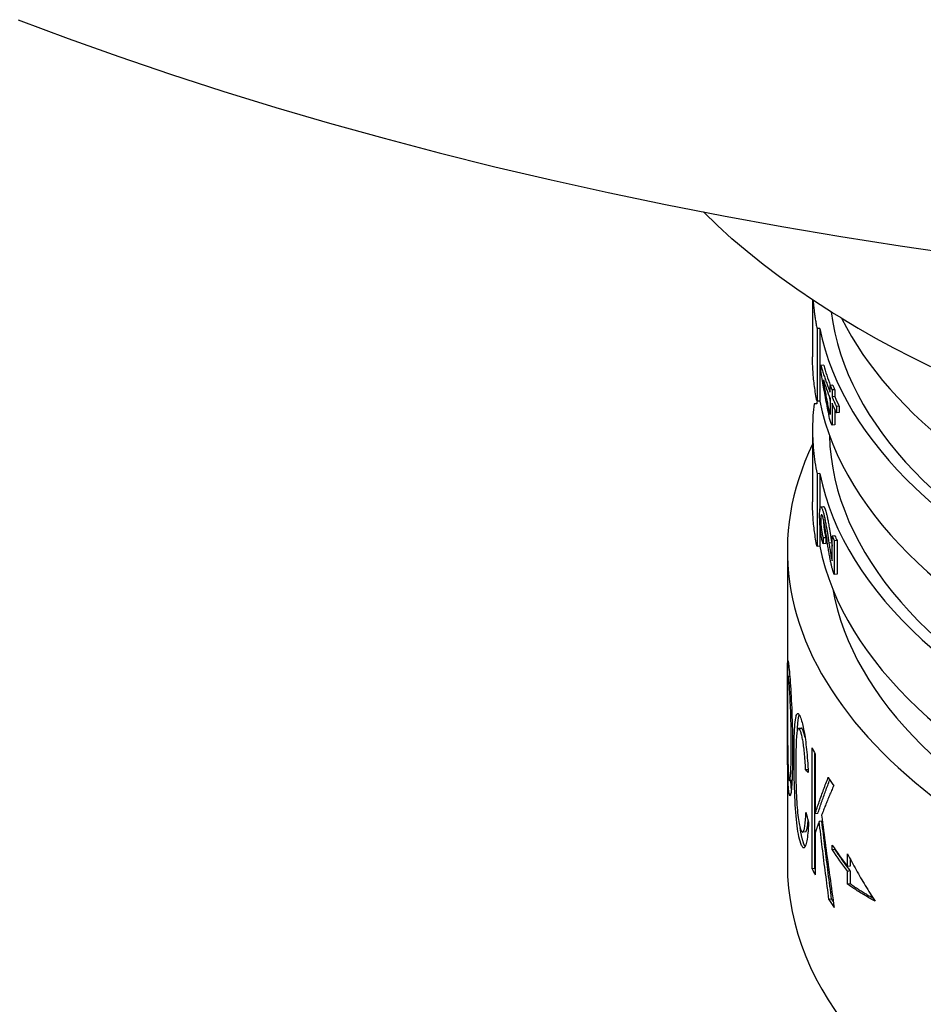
# Model space of a CAD drawing. Header units: millimetres. Extents: x 1102 to 3603, y 544 to 1472.
# Tile 11 of 17: x 1577 to 1609, y 987 to 1022. Entities that reach past the tile are written whole.
import ezdxf

# ---------------------------------------------------------------- set-up
doc = ezdxf.new("R2010")
doc.units = ezdxf.units.MM
doc.layers.add('DETAIL', color=2, linetype='Continuous')

msp = doc.modelspace()

# ---------------------------------------------------------------- linework, layer by layer
at = {"layer": 'DETAIL'}
for p, q in [((1605.438, 1011.93), (1605.438, 1009.893)), ((1606.459, 1011.281), (1606.158, 1011.468)), ((1605.698, 1010.905), (1605.598, 1010.9)), ((1605.598, 1010.9), (1605.598, 1008.302)), ((1605.698, 1010.905), (1605.698, 1008.307)), ((1605.838, 1009.592), (1605.739, 1009.585)), ((1605.739, 1009.403), (1605.739, 1009.585)), ((1606.165, 1008.88), (1606.067, 1008.87)), ((1606.067, 1008.625), (1606.067, 1008.87)), ((1606.234, 1008.714), (1606.136, 1008.704)), ((1606.136, 1008.704), (1606.136, 1008.458)), ((1606.234, 1008.714), (1606.234, 1008.469)), ((1605.591, 1008.206), (1605.491, 1008.209)), ((1605.698, 1008.307), (1605.598, 1008.302)), ((1606.067, 1008.401), (1606.067, 1007.83)), ((1606.234, 1008.469), (1606.136, 1008.458)), ((1606.136, 1008.235), (1606.136, 1007.444)), ((1606.234, 1008.014), (1606.234, 1007.455)), ((1606.392, 1008.119), (1606.295, 1008.107)), ((1606.295, 1008.107), (1606.295, 1007.883)), ((1606.392, 1007.895), (1606.295, 1007.883)), ((1606.392, 1008.119), (1606.392, 1007.895)), ((1605.438, 1007.295), (1605.438, 1004.697)), ((1606.234, 1007.455), (1606.136, 1007.444)), ((1605.698, 1005.709), (1605.598, 1005.704)), ((1605.598, 1005.704), (1605.598, 1003.106)), ((1605.698, 1005.709), (1605.698, 1004.402)), ((1605.734, 1004.522), (1605.833, 1004.529)), ((1605.698, 1003.99), (1605.698, 1003.111)), ((1605.82, 1003.41), (1605.814, 1003.199)), ((1605.919, 1003.417), (1605.82, 1003.41)), ((1605.919, 1003.417), (1605.913, 1003.207)), ((1606.239, 1003.487), (1606.141, 1003.477)), ((1606.141, 1002.586), (1606.141, 1003.477)), ((1606.315, 1003.314), (1606.218, 1003.303)), ((1606.218, 1003.303), (1606.218, 1002.101)), ((1606.315, 1003.314), (1606.315, 1002.112)), ((1604.538, 1002.965), (1604.538, 991.706)), ((1605.698, 1003.111), (1605.598, 1003.106)), ((1605.913, 1003.207), (1605.814, 1003.199)), ((1606.123, 1003.231), (1606.025, 1003.221)), ((1606.315, 1002.112), (1606.218, 1002.101)), ((1604.566, 998.462), (1604.623, 998.463)), ((1604.939, 996.597), (1605.038, 996.605)), ((1605.421, 991.571), (1605.421, 995.901)), ((1605.518, 991.583), (1605.518, 995.702)), ((1605.53, 995.677), (1605.53, 993.532)), ((1605.279, 995.113), (1605.19, 995.104)), ((1604.704, 994.726), (1604.617, 994.723)), ((1605.627, 993.544), (1605.53, 993.532)), ((1605.773, 993.27), (1605.677, 993.257)), ((1605.182, 992.889), (1605.084, 992.88)), ((1605.53, 992.849), (1605.53, 991.347)), ((1606.144, 992.241), (1606.144, 992.414)), ((1606.239, 992.256), (1606.144, 992.241)), ((1606.239, 992.271), (1606.239, 992.256)), ((1606.69, 991.644), (1606.69, 992.099)), ((1606.784, 991.662), (1606.69, 991.644)), ((1606.784, 991.922), (1606.784, 991.662)), ((1605.518, 991.583), (1605.421, 991.571)), ((1606.784, 991.489), (1606.69, 991.471)), ((1606.69, 991.016), (1606.69, 991.471)), ((1606.784, 991.489), (1606.784, 991.034)), ((1606.784, 991.034), (1606.69, 991.016)), ((1606.122, 990.486), (1606.027, 990.471))]:
    msp.add_line(p, q, dxfattribs=at)
at = {"layer": 'DETAIL', "flags": 128}
for points in [[(1577.019, 1021.957), (1578.807, 1021.287), (1580.624, 1020.638), (1582.469, 1020.009), (1584.341, 1019.402), (1586.239, 1018.816), (1588.162, 1018.253), (1590.11, 1017.711), (1592.081, 1017.192), (1594.074, 1016.695), (1596.089, 1016.221), (1598.124, 1015.77), (1600.178, 1015.342), (1602.251, 1014.938), (1604.34, 1014.557), (1606.446, 1014.2), (1608.568, 1013.866), (1610.703, 1013.557)], [(1606.158, 1011.468), (1605.504, 1011.887), (1604.871, 1012.315), (1604.259, 1012.753), (1603.669, 1013.199), (1603.101, 1013.655), (1602.555, 1014.119), (1602.033, 1014.592), (1601.534, 1015.074)], [(1605.459, 1011.917), (1605.462, 1011.874), (1605.465, 1011.832), (1605.469, 1011.789), (1605.473, 1011.747), (1605.477, 1011.705), (1605.481, 1011.662), (1605.486, 1011.62), (1605.491, 1011.577), (1605.496, 1011.535), (1605.501, 1011.493), (1605.506, 1011.45), (1605.512, 1011.408), (1605.518, 1011.365), (1605.524, 1011.323), (1605.531, 1011.281), (1605.537, 1011.238), (1605.544, 1011.196), (1605.551, 1011.154), (1605.558, 1011.112), (1605.566, 1011.069), (1605.574, 1011.027), (1605.582, 1010.985), (1605.59, 1010.942), (1605.598, 1010.9)], [(1606.459, 1011.281), (1607.069, 1010.918), (1607.695, 1010.564), (1608.336, 1010.218), (1608.993, 1009.88), (1609.663, 1009.55)], [(1605.598, 1008.302), (1605.585, 1008.368), (1605.573, 1008.434), (1605.561, 1008.5), (1605.549, 1008.567), (1605.538, 1008.633), (1605.528, 1008.699), (1605.518, 1008.765), (1605.509, 1008.831), (1605.501, 1008.898), (1605.492, 1008.964), (1605.485, 1009.03), (1605.478, 1009.096), (1605.472, 1009.163), (1605.466, 1009.229), (1605.46, 1009.295), (1605.456, 1009.362), (1605.451, 1009.428), (1605.448, 1009.495), (1605.445, 1009.561), (1605.442, 1009.627), (1605.44, 1009.694), (1605.439, 1009.76), (1605.438, 1009.826), (1605.438, 1009.893)], [(1605.739, 1009.585), (1605.75, 1009.545), (1605.762, 1009.505), (1605.773, 1009.465), (1605.785, 1009.425), (1605.797, 1009.384), (1605.81, 1009.344), (1605.822, 1009.304), (1605.835, 1009.264), (1605.848, 1009.224), (1605.861, 1009.184), (1605.874, 1009.144), (1605.888, 1009.104), (1605.902, 1009.064), (1605.916, 1009.024), (1605.93, 1008.984), (1605.944, 1008.944), (1605.959, 1008.904), (1605.974, 1008.864), (1605.989, 1008.824), (1606.004, 1008.784), (1606.019, 1008.744), (1606.035, 1008.704), (1606.051, 1008.664), (1606.067, 1008.625)], [(1606.067, 1007.611), (1606.051, 1007.685), (1606.035, 1007.76), (1606.019, 1007.834), (1606.004, 1007.909), (1605.989, 1007.983), (1605.974, 1008.058), (1605.959, 1008.132), (1605.944, 1008.207), (1605.93, 1008.282), (1605.916, 1008.356), (1605.902, 1008.431), (1605.888, 1008.506), (1605.874, 1008.58), (1605.861, 1008.655), (1605.848, 1008.73), (1605.835, 1008.805), (1605.822, 1008.879), (1605.81, 1008.954), (1605.797, 1009.029), (1605.785, 1009.104), (1605.773, 1009.179), (1605.762, 1009.253), (1605.75, 1009.328), (1605.739, 1009.403)], [(1606.067, 1007.83), (1606.056, 1007.882), (1606.045, 1007.933), (1606.034, 1007.985), (1606.023, 1008.036), (1606.012, 1008.088), (1606.001, 1008.139), (1605.991, 1008.19), (1605.98, 1008.242), (1605.97, 1008.293), (1605.96, 1008.345), (1605.95, 1008.396), (1605.94, 1008.448), (1605.93, 1008.499), (1605.92, 1008.551), (1605.91, 1008.602), (1605.9, 1008.654), (1605.891, 1008.706), (1605.881, 1008.757), (1605.872, 1008.809), (1605.863, 1008.86), (1605.854, 1008.912), (1605.844, 1008.963), (1605.835, 1009.015), (1605.827, 1009.067)], [(1606.067, 1008.87), (1606.07, 1008.863), (1606.072, 1008.856), (1606.075, 1008.849), (1606.078, 1008.842), (1606.081, 1008.835), (1606.084, 1008.829), (1606.087, 1008.822), (1606.089, 1008.815), (1606.092, 1008.808), (1606.095, 1008.801), (1606.098, 1008.794), (1606.101, 1008.787), (1606.104, 1008.78), (1606.107, 1008.773), (1606.11, 1008.766), (1606.113, 1008.759), (1606.115, 1008.752), (1606.118, 1008.745), (1606.121, 1008.739), (1606.124, 1008.732), (1606.127, 1008.725), (1606.13, 1008.718), (1606.133, 1008.711), (1606.136, 1008.704)], [(1605.491, 1008.209), (1605.479, 1008.104), (1605.469, 1008), (1605.461, 1007.896), (1605.453, 1007.791), (1605.448, 1007.687), (1605.443, 1007.582), (1605.44, 1007.478), (1605.438, 1007.373), (1605.438, 1007.269), (1605.439, 1007.164), (1605.441, 1007.06), (1605.445, 1006.955), (1605.45, 1006.851), (1605.457, 1006.746), (1605.465, 1006.642), (1605.474, 1006.538), (1605.485, 1006.433), (1605.497, 1006.329), (1605.51, 1006.225), (1605.525, 1006.12), (1605.541, 1006.016), (1605.559, 1005.912), (1605.578, 1005.808), (1605.598, 1005.704)], [(1606.032, 1008.488), (1606.033, 1008.481), (1606.035, 1008.473), (1606.036, 1008.466), (1606.038, 1008.459), (1606.039, 1008.451), (1606.041, 1008.444), (1606.042, 1008.436), (1606.043, 1008.429), (1606.045, 1008.421), (1606.046, 1008.414), (1606.048, 1008.407), (1606.049, 1008.399), (1606.051, 1008.392), (1606.052, 1008.384), (1606.054, 1008.377), (1606.055, 1008.37), (1606.057, 1008.362), (1606.058, 1008.355), (1606.059, 1008.347), (1606.061, 1008.34), (1606.062, 1008.333), (1606.064, 1008.325), (1606.065, 1008.318), (1606.067, 1008.31)], [(1606.136, 1008.458), (1606.142, 1008.444), (1606.149, 1008.429), (1606.155, 1008.414), (1606.161, 1008.4), (1606.168, 1008.385), (1606.174, 1008.37), (1606.181, 1008.356), (1606.187, 1008.341), (1606.194, 1008.326), (1606.2, 1008.312), (1606.207, 1008.297), (1606.213, 1008.282), (1606.22, 1008.268), (1606.227, 1008.253), (1606.233, 1008.239), (1606.24, 1008.224), (1606.247, 1008.209), (1606.253, 1008.195), (1606.26, 1008.18), (1606.267, 1008.165), (1606.274, 1008.151), (1606.281, 1008.136), (1606.288, 1008.122), (1606.295, 1008.107)], [(1606.295, 1007.883), (1606.288, 1007.898), (1606.281, 1007.913), (1606.274, 1007.927), (1606.267, 1007.942), (1606.26, 1007.956), (1606.253, 1007.971), (1606.247, 1007.986), (1606.24, 1008), (1606.233, 1008.015), (1606.227, 1008.029), (1606.22, 1008.044), (1606.213, 1008.059), (1606.207, 1008.073), (1606.2, 1008.088), (1606.194, 1008.103), (1606.187, 1008.117), (1606.181, 1008.132), (1606.174, 1008.147), (1606.168, 1008.161), (1606.161, 1008.176), (1606.155, 1008.191), (1606.149, 1008.205), (1606.142, 1008.22), (1606.136, 1008.235)], [(1606.136, 1007.444), (1606.133, 1007.451), (1606.13, 1007.458), (1606.127, 1007.465), (1606.124, 1007.472), (1606.121, 1007.479), (1606.118, 1007.486), (1606.115, 1007.493), (1606.113, 1007.5), (1606.11, 1007.507), (1606.107, 1007.514), (1606.104, 1007.521), (1606.101, 1007.528), (1606.098, 1007.534), (1606.095, 1007.541), (1606.092, 1007.548), (1606.089, 1007.555), (1606.087, 1007.562), (1606.084, 1007.569), (1606.081, 1007.576), (1606.078, 1007.583), (1606.075, 1007.59), (1606.072, 1007.597), (1606.07, 1007.604), (1606.067, 1007.611)], [(1605.598, 1003.106), (1605.585, 1003.172), (1605.573, 1003.238), (1605.561, 1003.304), (1605.549, 1003.37), (1605.538, 1003.437), (1605.528, 1003.503), (1605.518, 1003.569), (1605.509, 1003.635), (1605.501, 1003.701), (1605.492, 1003.768), (1605.485, 1003.834), (1605.478, 1003.9), (1605.472, 1003.967), (1605.466, 1004.033), (1605.46, 1004.099), (1605.456, 1004.166), (1605.451, 1004.232), (1605.448, 1004.298), (1605.445, 1004.365), (1605.442, 1004.431), (1605.44, 1004.498), (1605.439, 1004.564), (1605.438, 1004.63), (1605.438, 1004.697)], [(1605.692, 1004.22), (1605.693, 1004.262), (1605.693, 1004.301), (1605.694, 1004.337), (1605.696, 1004.37), (1605.698, 1004.399), (1605.7, 1004.426), (1605.703, 1004.449), (1605.706, 1004.469), (1605.71, 1004.485), (1605.714, 1004.499), (1605.718, 1004.509), (1605.724, 1004.517), (1605.729, 1004.521), (1605.735, 1004.522), (1605.741, 1004.52), (1605.747, 1004.516), (1605.754, 1004.508), (1605.761, 1004.498), (1605.768, 1004.485), (1605.776, 1004.468), (1605.783, 1004.449), (1605.792, 1004.427), (1605.8, 1004.402), (1605.809, 1004.375)], [(1605.809, 1004.375), (1605.816, 1004.352), (1605.823, 1004.327), (1605.83, 1004.302), (1605.837, 1004.275), (1605.844, 1004.247), (1605.851, 1004.217), (1605.858, 1004.186), (1605.865, 1004.154), (1605.873, 1004.121), (1605.88, 1004.085), (1605.887, 1004.047), (1605.895, 1004.007), (1605.903, 1003.965), (1605.911, 1003.92), (1605.919, 1003.874), (1605.928, 1003.825), (1605.936, 1003.772), (1605.946, 1003.713), (1605.957, 1003.647), (1605.969, 1003.575), (1605.981, 1003.496), (1605.995, 1003.411), (1606.009, 1003.319), (1606.025, 1003.221)], [(1605.833, 1004.529), (1605.835, 1004.529), (1605.838, 1004.528), (1605.84, 1004.527), (1605.843, 1004.525), (1605.846, 1004.523), (1605.849, 1004.52), (1605.851, 1004.517), (1605.854, 1004.513), (1605.857, 1004.509), (1605.86, 1004.504), (1605.863, 1004.499), (1605.866, 1004.493), (1605.869, 1004.487), (1605.873, 1004.48), (1605.876, 1004.473), (1605.879, 1004.465), (1605.883, 1004.456), (1605.886, 1004.447), (1605.889, 1004.438), (1605.893, 1004.428), (1605.897, 1004.417), (1605.9, 1004.406), (1605.904, 1004.394), (1605.908, 1004.382)], [(1605.908, 1004.382), (1605.915, 1004.359), (1605.922, 1004.335), (1605.929, 1004.31), (1605.936, 1004.283), (1605.943, 1004.255), (1605.95, 1004.225), (1605.957, 1004.195), (1605.964, 1004.163), (1605.971, 1004.129), (1605.979, 1004.093), (1605.986, 1004.055), (1605.994, 1004.015), (1606.002, 1003.973), (1606.01, 1003.929), (1606.018, 1003.882), (1606.026, 1003.834), (1606.035, 1003.781), (1606.045, 1003.722), (1606.055, 1003.656), (1606.067, 1003.584), (1606.079, 1003.505), (1606.093, 1003.42), (1606.107, 1003.329), (1606.123, 1003.231)], [(1605.814, 1003.199), (1605.804, 1003.238), (1605.794, 1003.278), (1605.784, 1003.318), (1605.775, 1003.358), (1605.767, 1003.399), (1605.759, 1003.44), (1605.752, 1003.482), (1605.745, 1003.524), (1605.738, 1003.566), (1605.732, 1003.609), (1605.726, 1003.653), (1605.721, 1003.696), (1605.717, 1003.74), (1605.712, 1003.784), (1605.708, 1003.828), (1605.705, 1003.872), (1605.702, 1003.915), (1605.699, 1003.959), (1605.697, 1004.003), (1605.695, 1004.046), (1605.694, 1004.09), (1605.693, 1004.133), (1605.693, 1004.176), (1605.692, 1004.22)], [(1605.808, 1004.149), (1605.802, 1004.167), (1605.797, 1004.182), (1605.792, 1004.196), (1605.787, 1004.208), (1605.782, 1004.218), (1605.777, 1004.226), (1605.773, 1004.232), (1605.769, 1004.237), (1605.765, 1004.24), (1605.761, 1004.241), (1605.757, 1004.24), (1605.753, 1004.238), (1605.75, 1004.233), (1605.747, 1004.227), (1605.744, 1004.219), (1605.742, 1004.209), (1605.739, 1004.197), (1605.738, 1004.184), (1605.736, 1004.169), (1605.735, 1004.151), (1605.734, 1004.132), (1605.733, 1004.112), (1605.733, 1004.089), (1605.732, 1004.064)], [(1605.732, 1004.064), (1605.733, 1004.037), (1605.733, 1004.01), (1605.734, 1003.982), (1605.735, 1003.955), (1605.736, 1003.927), (1605.738, 1003.899), (1605.74, 1003.871), (1605.742, 1003.842), (1605.745, 1003.813), (1605.748, 1003.785), (1605.751, 1003.756), (1605.755, 1003.727), (1605.759, 1003.697), (1605.763, 1003.669), (1605.767, 1003.641), (1605.772, 1003.613), (1605.777, 1003.586), (1605.782, 1003.56), (1605.788, 1003.533), (1605.794, 1003.508), (1605.8, 1003.482), (1605.806, 1003.458), (1605.813, 1003.433), (1605.82, 1003.41)], [(1605.991, 1003.111), (1605.979, 1003.191), (1605.967, 1003.268), (1605.956, 1003.34), (1605.946, 1003.409), (1605.936, 1003.474), (1605.926, 1003.535), (1605.917, 1003.593), (1605.908, 1003.647), (1605.9, 1003.697), (1605.893, 1003.743), (1605.886, 1003.786), (1605.879, 1003.824), (1605.872, 1003.86), (1605.866, 1003.895), (1605.86, 1003.927), (1605.854, 1003.959), (1605.847, 1003.988), (1605.841, 1004.016), (1605.836, 1004.042), (1605.83, 1004.067), (1605.824, 1004.09), (1605.819, 1004.111), (1605.813, 1004.131), (1605.808, 1004.149)], [(1605.832, 1004.06), (1605.832, 1004.033), (1605.832, 1004.006), (1605.833, 1003.979), (1605.834, 1003.952), (1605.836, 1003.924), (1605.838, 1003.897), (1605.84, 1003.869), (1605.842, 1003.841), (1605.845, 1003.813), (1605.848, 1003.784), (1605.851, 1003.756), (1605.855, 1003.727), (1605.858, 1003.699), (1605.863, 1003.671), (1605.867, 1003.644), (1605.872, 1003.617), (1605.877, 1003.59), (1605.882, 1003.564), (1605.887, 1003.538), (1605.893, 1003.513), (1605.899, 1003.489), (1605.905, 1003.464), (1605.912, 1003.441), (1605.919, 1003.417)], [(1606.141, 1003.477), (1606.144, 1003.469), (1606.147, 1003.462), (1606.15, 1003.455), (1606.154, 1003.448), (1606.157, 1003.44), (1606.16, 1003.433), (1606.163, 1003.426), (1606.166, 1003.419), (1606.169, 1003.411), (1606.172, 1003.404), (1606.176, 1003.397), (1606.179, 1003.39), (1606.182, 1003.383), (1606.185, 1003.375), (1606.188, 1003.368), (1606.192, 1003.361), (1606.195, 1003.354), (1606.198, 1003.346), (1606.201, 1003.339), (1606.205, 1003.332), (1606.208, 1003.325), (1606.211, 1003.317), (1606.214, 1003.31), (1606.218, 1003.303)], [(1606.162, 1002.252), (1606.155, 1002.277), (1606.147, 1002.302), (1606.14, 1002.328), (1606.133, 1002.355), (1606.126, 1002.382), (1606.119, 1002.411), (1606.113, 1002.44), (1606.106, 1002.469), (1606.099, 1002.5), (1606.092, 1002.531), (1606.086, 1002.563), (1606.079, 1002.596), (1606.073, 1002.629), (1606.066, 1002.665), (1606.059, 1002.702), (1606.052, 1002.741), (1606.045, 1002.781), (1606.037, 1002.823), (1606.03, 1002.867), (1606.022, 1002.913), (1606.015, 1002.96), (1606.007, 1003.008), (1605.999, 1003.059), (1605.991, 1003.111)], [(1606.025, 1003.221), (1606.034, 1003.166), (1606.042, 1003.115), (1606.05, 1003.067), (1606.057, 1003.022), (1606.064, 1002.98), (1606.07, 1002.941), (1606.077, 1002.906), (1606.082, 1002.874), (1606.087, 1002.845), (1606.092, 1002.819), (1606.096, 1002.797), (1606.1, 1002.778), (1606.103, 1002.76), (1606.106, 1002.743), (1606.11, 1002.726), (1606.113, 1002.71), (1606.117, 1002.693), (1606.12, 1002.677), (1606.124, 1002.661), (1606.127, 1002.646), (1606.13, 1002.63), (1606.134, 1002.615), (1606.137, 1002.6), (1606.141, 1002.586)], [(1606.123, 1003.231), (1606.124, 1003.226), (1606.125, 1003.221), (1606.125, 1003.216), (1606.126, 1003.211), (1606.127, 1003.206), (1606.128, 1003.201), (1606.128, 1003.196), (1606.129, 1003.191), (1606.13, 1003.187), (1606.131, 1003.182), (1606.132, 1003.177), (1606.132, 1003.172), (1606.133, 1003.168), (1606.134, 1003.163), (1606.135, 1003.158), (1606.135, 1003.154), (1606.136, 1003.149), (1606.137, 1003.145), (1606.137, 1003.14), (1606.138, 1003.136), (1606.139, 1003.131), (1606.14, 1003.127), (1606.14, 1003.122), (1606.141, 1003.118)], [(1606.218, 1002.101), (1606.215, 1002.106), (1606.213, 1002.112), (1606.21, 1002.117), (1606.208, 1002.123), (1606.205, 1002.128), (1606.203, 1002.134), (1606.201, 1002.14), (1606.198, 1002.146), (1606.196, 1002.152), (1606.194, 1002.158), (1606.191, 1002.164), (1606.189, 1002.17), (1606.187, 1002.177), (1606.184, 1002.183), (1606.182, 1002.19), (1606.18, 1002.196), (1606.177, 1002.203), (1606.175, 1002.21), (1606.173, 1002.216), (1606.171, 1002.223), (1606.168, 1002.23), (1606.166, 1002.238), (1606.164, 1002.245), (1606.162, 1002.252)], [(1604.538, 997.371), (1604.538, 997.546), (1604.538, 997.711), (1604.538, 997.867), (1604.538, 998.012), (1604.539, 998.148), (1604.539, 998.274), (1604.539, 998.391), (1604.54, 998.497), (1604.54, 998.594), (1604.541, 998.681), (1604.542, 998.758), (1604.543, 998.826), (1604.545, 998.883), (1604.547, 998.93), (1604.549, 998.967), (1604.552, 998.993), (1604.555, 999.009), (1604.558, 999.015), (1604.562, 999.01), (1604.566, 998.995), (1604.571, 998.97), (1604.576, 998.934), (1604.582, 998.888), (1604.588, 998.832)], [(1604.588, 998.832), (1604.595, 998.768), (1604.602, 998.696), (1604.61, 998.617), (1604.617, 998.531), (1604.625, 998.436), (1604.633, 998.335), (1604.641, 998.226), (1604.649, 998.11), (1604.657, 997.987), (1604.664, 997.861), (1604.672, 997.73), (1604.679, 997.596), (1604.686, 997.457), (1604.692, 997.314), (1604.698, 997.167), (1604.703, 997.016), (1604.708, 996.862), (1604.712, 996.707), (1604.716, 996.551), (1604.719, 996.394), (1604.721, 996.235), (1604.723, 996.075), (1604.724, 995.915), (1604.724, 995.753)], [(1604.589, 998.338), (1604.584, 998.376), (1604.58, 998.407), (1604.576, 998.431), (1604.573, 998.448), (1604.569, 998.458), (1604.566, 998.462), (1604.563, 998.459), (1604.561, 998.45), (1604.558, 998.433), (1604.556, 998.41), (1604.554, 998.38), (1604.552, 998.343), (1604.551, 998.298), (1604.549, 998.243), (1604.548, 998.177), (1604.547, 998.101), (1604.546, 998.015), (1604.545, 997.919), (1604.545, 997.812), (1604.544, 997.696), (1604.544, 997.569), (1604.544, 997.431), (1604.544, 997.284), (1604.544, 997.126)], [(1604.677, 995.996), (1604.677, 996.127), (1604.676, 996.256), (1604.675, 996.384), (1604.674, 996.509), (1604.672, 996.632), (1604.669, 996.754), (1604.667, 996.873), (1604.664, 996.991), (1604.66, 997.106), (1604.657, 997.217), (1604.653, 997.325), (1604.649, 997.429), (1604.644, 997.53), (1604.639, 997.628), (1604.634, 997.722), (1604.629, 997.812), (1604.624, 997.898), (1604.619, 997.978), (1604.614, 998.053), (1604.609, 998.121), (1604.603, 998.184), (1604.598, 998.241), (1604.593, 998.293), (1604.589, 998.338)], [(1604.588, 994.353), (1604.582, 994.419), (1604.576, 994.492), (1604.57, 994.573), (1604.566, 994.661), (1604.561, 994.757), (1604.557, 994.861), (1604.554, 994.972), (1604.551, 995.09), (1604.549, 995.215), (1604.546, 995.343), (1604.545, 995.475), (1604.543, 995.61), (1604.542, 995.749), (1604.541, 995.893), (1604.54, 996.039), (1604.54, 996.19), (1604.539, 996.342), (1604.539, 996.493), (1604.539, 996.642), (1604.538, 996.79), (1604.538, 996.937), (1604.538, 997.083), (1604.538, 997.228), (1604.538, 997.371)], [(1604.544, 997.126), (1604.544, 996.997), (1604.544, 996.87), (1604.544, 996.745), (1604.544, 996.623), (1604.545, 996.502), (1604.545, 996.384), (1604.546, 996.269), (1604.547, 996.155), (1604.548, 996.044), (1604.549, 995.935), (1604.55, 995.828), (1604.552, 995.724), (1604.554, 995.623), (1604.556, 995.527), (1604.558, 995.437), (1604.56, 995.351), (1604.563, 995.27), (1604.565, 995.195), (1604.568, 995.124), (1604.572, 995.059), (1604.575, 994.998), (1604.579, 994.943), (1604.584, 994.892), (1604.588, 994.847)], [(1604.777, 995.561), (1604.778, 995.726), (1604.779, 995.882), (1604.781, 996.03), (1604.784, 996.169), (1604.787, 996.3), (1604.792, 996.422), (1604.797, 996.535), (1604.803, 996.64), (1604.81, 996.735), (1604.818, 996.82), (1604.827, 996.894), (1604.836, 996.959), (1604.847, 997.012), (1604.858, 997.056), (1604.871, 997.088), (1604.884, 997.111), (1604.899, 997.124), (1604.914, 997.127), (1604.93, 997.121), (1604.946, 997.106), (1604.963, 997.082), (1604.981, 997.048), (1605, 997.005), (1605.019, 996.953)], [(1604.895, 996.512), (1604.897, 996.548), (1604.899, 996.583), (1604.901, 996.617), (1604.903, 996.65), (1604.905, 996.682), (1604.907, 996.712), (1604.909, 996.742), (1604.912, 996.771), (1604.914, 996.798), (1604.917, 996.825), (1604.92, 996.85), (1604.923, 996.874), (1604.925, 996.898), (1604.928, 996.92), (1604.932, 996.941), (1604.935, 996.961), (1604.938, 996.98), (1604.941, 996.997), (1604.945, 997.014), (1604.948, 997.029), (1604.952, 997.044), (1604.956, 997.057), (1604.96, 997.07), (1604.964, 997.081)], [(1605.019, 996.953), (1605.034, 996.909), (1605.048, 996.86), (1605.063, 996.809), (1605.077, 996.754), (1605.091, 996.695), (1605.105, 996.634), (1605.118, 996.568), (1605.132, 996.499), (1605.145, 996.427), (1605.157, 996.351), (1605.17, 996.272), (1605.182, 996.189), (1605.193, 996.103), (1605.204, 996.015), (1605.215, 995.925), (1605.225, 995.833), (1605.234, 995.739), (1605.243, 995.642), (1605.251, 995.543), (1605.259, 995.442), (1605.266, 995.339), (1605.273, 995.233), (1605.279, 995.125), (1605.284, 995.016)], [(1605.017, 996.467), (1605, 996.512), (1604.984, 996.547), (1604.97, 996.573), (1604.956, 996.59), (1604.943, 996.597), (1604.931, 996.594), (1604.919, 996.582), (1604.909, 996.56), (1604.899, 996.529), (1604.89, 996.491), (1604.882, 996.446), (1604.875, 996.393), (1604.869, 996.332), (1604.863, 996.264), (1604.858, 996.189), (1604.854, 996.105), (1604.85, 996.017), (1604.847, 995.926), (1604.844, 995.833), (1604.842, 995.737), (1604.841, 995.639), (1604.84, 995.538), (1604.839, 995.434), (1604.839, 995.328)], [(1605.115, 996.476), (1605.112, 996.486), (1605.108, 996.497), (1605.104, 996.506), (1605.101, 996.516), (1605.097, 996.525), (1605.094, 996.533), (1605.09, 996.541), (1605.087, 996.548), (1605.083, 996.555), (1605.08, 996.562), (1605.077, 996.568), (1605.073, 996.574), (1605.07, 996.579), (1605.067, 996.583), (1605.064, 996.588), (1605.061, 996.591), (1605.058, 996.595), (1605.055, 996.597), (1605.052, 996.6), (1605.049, 996.602), (1605.046, 996.603), (1605.043, 996.604), (1605.04, 996.605), (1605.038, 996.605)], [(1605.19, 995.104), (1605.186, 995.191), (1605.181, 995.276), (1605.176, 995.357), (1605.171, 995.436), (1605.166, 995.512), (1605.16, 995.585), (1605.155, 995.655), (1605.149, 995.723), (1605.142, 995.788), (1605.136, 995.85), (1605.129, 995.909), (1605.121, 995.965), (1605.114, 996.019), (1605.106, 996.07), (1605.099, 996.12), (1605.09, 996.167), (1605.082, 996.212), (1605.073, 996.255), (1605.064, 996.296), (1605.055, 996.334), (1605.046, 996.371), (1605.037, 996.405), (1605.027, 996.437), (1605.017, 996.467)], [(1605.168, 996.281), (1605.166, 996.29), (1605.164, 996.3), (1605.162, 996.309), (1605.16, 996.318), (1605.158, 996.327), (1605.156, 996.336), (1605.153, 996.345), (1605.151, 996.353), (1605.149, 996.362), (1605.147, 996.37), (1605.145, 996.379), (1605.143, 996.387), (1605.14, 996.395), (1605.138, 996.403), (1605.136, 996.411), (1605.134, 996.418), (1605.131, 996.426), (1605.129, 996.433), (1605.127, 996.441), (1605.125, 996.448), (1605.122, 996.455), (1605.12, 996.462), (1605.118, 996.469), (1605.115, 996.476)], [(1604.588, 994.847), (1604.593, 994.807), (1604.598, 994.775), (1604.603, 994.751), (1604.608, 994.734), (1604.613, 994.725), (1604.618, 994.723), (1604.623, 994.729), (1604.628, 994.742), (1604.633, 994.763), (1604.638, 994.792), (1604.643, 994.828), (1604.647, 994.872), (1604.652, 994.924), (1604.656, 994.983), (1604.66, 995.05), (1604.663, 995.124), (1604.666, 995.206), (1604.669, 995.296), (1604.671, 995.394), (1604.673, 995.499), (1604.675, 995.612), (1604.676, 995.732), (1604.677, 995.86), (1604.677, 995.996)], [(1604.724, 995.753), (1604.724, 995.592), (1604.723, 995.439), (1604.721, 995.294), (1604.719, 995.157), (1604.715, 995.027), (1604.712, 994.905), (1604.707, 994.79), (1604.702, 994.683), (1604.696, 994.585), (1604.69, 994.498), (1604.684, 994.422), (1604.677, 994.356), (1604.67, 994.3), (1604.662, 994.256), (1604.655, 994.222), (1604.647, 994.199), (1604.639, 994.185), (1604.631, 994.181), (1604.623, 994.187), (1604.616, 994.201), (1604.609, 994.225), (1604.602, 994.259), (1604.595, 994.301), (1604.588, 994.353)], [(1605.018, 992.478), (1604.994, 992.551), (1604.973, 992.629), (1604.953, 992.712), (1604.934, 992.802), (1604.917, 992.897), (1604.901, 992.998), (1604.886, 993.105), (1604.873, 993.217), (1604.861, 993.335), (1604.85, 993.458), (1604.839, 993.587), (1604.83, 993.721), (1604.821, 993.86), (1604.814, 994.004), (1604.807, 994.154), (1604.8, 994.309), (1604.795, 994.467), (1604.79, 994.624), (1604.786, 994.781), (1604.783, 994.938), (1604.781, 995.094), (1604.779, 995.25), (1604.778, 995.406), (1604.777, 995.561)], [(1604.839, 995.328), (1604.839, 995.192), (1604.84, 995.057), (1604.841, 994.925), (1604.843, 994.796), (1604.846, 994.668), (1604.849, 994.543), (1604.852, 994.421), (1604.856, 994.3), (1604.861, 994.183), (1604.867, 994.071), (1604.873, 993.962), (1604.88, 993.858), (1604.888, 993.759), (1604.896, 993.663), (1604.905, 993.572), (1604.915, 993.485), (1604.926, 993.403), (1604.937, 993.327), (1604.948, 993.257), (1604.96, 993.192), (1604.972, 993.133), (1604.985, 993.079), (1604.998, 993.031), (1605.011, 992.989)], [(1605.284, 995.016), (1605.28, 995.019), (1605.276, 995.023), (1605.272, 995.027), (1605.268, 995.03), (1605.264, 995.034), (1605.26, 995.038), (1605.256, 995.041), (1605.252, 995.045), (1605.248, 995.049), (1605.244, 995.052), (1605.24, 995.056), (1605.236, 995.06), (1605.232, 995.063), (1605.228, 995.067), (1605.225, 995.071), (1605.221, 995.074), (1605.217, 995.078), (1605.213, 995.082), (1605.209, 995.085), (1605.205, 995.089), (1605.201, 995.093), (1605.197, 995.097), (1605.194, 995.1), (1605.19, 995.104)], [(1605.53, 993.532), (1605.548, 993.586), (1605.566, 993.641), (1605.584, 993.695), (1605.603, 993.749), (1605.621, 993.804), (1605.64, 993.858), (1605.659, 993.913), (1605.678, 993.967), (1605.697, 994.022), (1605.716, 994.076), (1605.735, 994.131), (1605.755, 994.185), (1605.775, 994.24), (1605.794, 994.294), (1605.814, 994.349), (1605.835, 994.403), (1605.855, 994.458), (1605.875, 994.513), (1605.896, 994.567), (1605.917, 994.622), (1605.938, 994.677), (1605.959, 994.732), (1605.98, 994.786), (1606.002, 994.841)], [(1604.683, 994.41), (1604.682, 994.421), (1604.681, 994.432), (1604.68, 994.443), (1604.679, 994.455), (1604.678, 994.467), (1604.677, 994.478), (1604.676, 994.49), (1604.675, 994.503), (1604.674, 994.515), (1604.673, 994.528), (1604.673, 994.54), (1604.672, 994.553), (1604.671, 994.567), (1604.67, 994.58), (1604.669, 994.594), (1604.669, 994.607), (1604.668, 994.621), (1604.667, 994.635), (1604.666, 994.65), (1604.666, 994.664), (1604.665, 994.679), (1604.664, 994.694), (1604.663, 994.709), (1604.663, 994.724)], [(1605.627, 993.544), (1605.644, 993.595), (1605.66, 993.645), (1605.677, 993.695), (1605.694, 993.745), (1605.711, 993.795), (1605.728, 993.845), (1605.745, 993.896), (1605.762, 993.946), (1605.78, 993.996), (1605.797, 994.047), (1605.815, 994.097), (1605.833, 994.147), (1605.851, 994.198), (1605.869, 994.248), (1605.887, 994.298), (1605.905, 994.349), (1605.924, 994.399), (1605.943, 994.45), (1605.961, 994.5), (1605.98, 994.551), (1605.999, 994.601), (1606.018, 994.652), (1606.038, 994.702), (1606.057, 994.753)], [(1606.194, 994.542), (1606.175, 994.498), (1606.156, 994.454), (1606.137, 994.409), (1606.118, 994.365), (1606.099, 994.321), (1606.08, 994.277), (1606.062, 994.233), (1606.043, 994.189), (1606.025, 994.145), (1606.007, 994.101), (1605.989, 994.057), (1605.971, 994.013), (1605.953, 993.969), (1605.935, 993.925), (1605.917, 993.882), (1605.9, 993.838), (1605.882, 993.794), (1605.865, 993.75), (1605.848, 993.706), (1605.831, 993.662), (1605.814, 993.618), (1605.797, 993.575), (1605.78, 993.531), (1605.763, 993.487)], [(1605.011, 992.989), (1605.022, 992.959), (1605.033, 992.934), (1605.043, 992.914), (1605.054, 992.898), (1605.064, 992.888), (1605.074, 992.881), (1605.084, 992.88), (1605.094, 992.883), (1605.103, 992.891), (1605.112, 992.903), (1605.121, 992.92), (1605.13, 992.942), (1605.138, 992.968), (1605.146, 993), (1605.154, 993.036), (1605.161, 993.078), (1605.167, 993.124), (1605.174, 993.175), (1605.179, 993.232), (1605.185, 993.293), (1605.19, 993.359), (1605.194, 993.43), (1605.198, 993.506), (1605.201, 993.587)], [(1605.201, 993.587), (1605.205, 993.572), (1605.209, 993.557), (1605.213, 993.541), (1605.217, 993.526), (1605.221, 993.51), (1605.225, 993.495), (1605.229, 993.479), (1605.233, 993.464), (1605.237, 993.448), (1605.241, 993.433), (1605.244, 993.417), (1605.248, 993.402), (1605.252, 993.387), (1605.256, 993.371), (1605.261, 993.356), (1605.265, 993.34), (1605.269, 993.325), (1605.273, 993.309), (1605.277, 993.294), (1605.281, 993.278), (1605.285, 993.263), (1605.289, 993.248), (1605.293, 993.232), (1605.297, 993.217)], [(1605.763, 993.487), (1605.781, 993.349), (1605.798, 993.211), (1605.816, 993.073), (1605.834, 992.935), (1605.851, 992.798), (1605.869, 992.66), (1605.888, 992.522), (1605.906, 992.384), (1605.924, 992.246), (1605.943, 992.108), (1605.961, 991.97), (1605.98, 991.833), (1605.999, 991.695), (1606.018, 991.557), (1606.037, 991.42), (1606.056, 991.282), (1606.076, 991.144), (1606.095, 991.006), (1606.115, 990.869), (1606.134, 990.731), (1606.154, 990.594), (1606.174, 990.456), (1606.194, 990.318), (1606.214, 990.181)], [(1605.297, 993.217), (1605.292, 993.114), (1605.285, 993.017), (1605.279, 992.927), (1605.271, 992.843), (1605.263, 992.765), (1605.254, 992.694), (1605.245, 992.628), (1605.235, 992.569), (1605.224, 992.516), (1605.213, 992.47), (1605.201, 992.43), (1605.189, 992.395), (1605.176, 992.368), (1605.163, 992.346), (1605.15, 992.331), (1605.136, 992.322), (1605.122, 992.32), (1605.108, 992.323), (1605.093, 992.333), (1605.078, 992.35), (1605.064, 992.372), (1605.048, 992.401), (1605.033, 992.437), (1605.018, 992.478)], [(1605.182, 992.889), (1605.187, 992.89), (1605.192, 992.892), (1605.197, 992.896), (1605.202, 992.901), (1605.207, 992.907), (1605.212, 992.915), (1605.217, 992.924), (1605.221, 992.934), (1605.226, 992.945), (1605.23, 992.958), (1605.235, 992.972), (1605.239, 992.987), (1605.243, 993.004), (1605.247, 993.022), (1605.251, 993.042), (1605.255, 993.063), (1605.258, 993.085), (1605.262, 993.108), (1605.265, 993.133), (1605.269, 993.16), (1605.272, 993.187), (1605.275, 993.216), (1605.278, 993.247), (1605.281, 993.279)], [(1605.677, 993.257), (1605.67, 993.24), (1605.664, 993.223), (1605.658, 993.206), (1605.652, 993.189), (1605.645, 993.172), (1605.639, 993.155), (1605.633, 993.138), (1605.627, 993.121), (1605.621, 993.104), (1605.615, 993.087), (1605.608, 993.07), (1605.602, 993.053), (1605.596, 993.036), (1605.59, 993.019), (1605.584, 993.002), (1605.578, 992.985), (1605.572, 992.968), (1605.566, 992.951), (1605.56, 992.934), (1605.554, 992.917), (1605.548, 992.9), (1605.542, 992.883), (1605.536, 992.866), (1605.53, 992.849)], [(1606.027, 990.471), (1606.011, 990.587), (1605.996, 990.703), (1605.98, 990.819), (1605.965, 990.935), (1605.95, 991.051), (1605.935, 991.167), (1605.92, 991.283), (1605.905, 991.399), (1605.89, 991.515), (1605.875, 991.631), (1605.86, 991.747), (1605.846, 991.863), (1605.831, 991.979), (1605.817, 992.095), (1605.802, 992.212), (1605.788, 992.328), (1605.774, 992.444), (1605.76, 992.56), (1605.746, 992.676), (1605.732, 992.792), (1605.718, 992.908), (1605.704, 993.025), (1605.69, 993.141), (1605.677, 993.257)], [(1606.122, 990.486), (1606.107, 990.602), (1606.091, 990.718), (1606.076, 990.834), (1606.061, 990.95), (1606.046, 991.065), (1606.03, 991.181), (1606.015, 991.297), (1606.001, 991.413), (1605.986, 991.529), (1605.971, 991.645), (1605.956, 991.761), (1605.942, 991.877), (1605.927, 991.993), (1605.913, 992.109), (1605.899, 992.225), (1605.884, 992.341), (1605.87, 992.457), (1605.856, 992.574), (1605.842, 992.69), (1605.828, 992.806), (1605.814, 992.922), (1605.8, 993.038), (1605.787, 993.154), (1605.773, 993.27)], [(1605.116, 992.487), (1605.11, 992.505), (1605.104, 992.524), (1605.098, 992.544), (1605.092, 992.563), (1605.086, 992.583), (1605.08, 992.604), (1605.074, 992.625), (1605.069, 992.646), (1605.064, 992.668), (1605.058, 992.69), (1605.053, 992.712), (1605.048, 992.735), (1605.043, 992.758), (1605.038, 992.782), (1605.033, 992.806), (1605.029, 992.831), (1605.024, 992.856), (1605.02, 992.881), (1605.015, 992.907), (1605.011, 992.933), (1605.007, 992.959), (1605.003, 992.986), (1604.999, 993.013), (1604.995, 993.041)], [(1605.174, 992.363), (1605.171, 992.367), (1605.169, 992.37), (1605.167, 992.374), (1605.164, 992.378), (1605.162, 992.382), (1605.159, 992.386), (1605.157, 992.39), (1605.155, 992.394), (1605.152, 992.399), (1605.15, 992.404), (1605.148, 992.409), (1605.145, 992.414), (1605.143, 992.419), (1605.14, 992.424), (1605.138, 992.43), (1605.136, 992.436), (1605.133, 992.441), (1605.131, 992.447), (1605.128, 992.454), (1605.126, 992.46), (1605.123, 992.466), (1605.121, 992.473), (1605.119, 992.48), (1605.116, 992.487)], [(1606.239, 992.256), (1606.26, 992.224), (1606.281, 992.192), (1606.303, 992.16), (1606.324, 992.127), (1606.346, 992.095), (1606.368, 992.063), (1606.39, 992.031), (1606.412, 991.999), (1606.434, 991.967), (1606.457, 991.935), (1606.479, 991.903), (1606.502, 991.871), (1606.524, 991.839), (1606.547, 991.807), (1606.57, 991.775), (1606.594, 991.743), (1606.617, 991.711), (1606.64, 991.679), (1606.664, 991.647), (1606.688, 991.616), (1606.711, 991.584), (1606.735, 991.552), (1606.759, 991.52), (1606.784, 991.489)], [(1606.69, 992.099), (1606.728, 992.028), (1606.765, 991.956), (1606.804, 991.885), (1606.842, 991.814), (1606.881, 991.743), (1606.92, 991.673), (1606.959, 991.602), (1606.998, 991.531), (1607.038, 991.46), (1607.079, 991.39), (1607.119, 991.319), (1607.16, 991.249), (1607.201, 991.178), (1607.243, 991.108), (1607.284, 991.038), (1607.326, 990.968), (1607.369, 990.898), (1607.411, 990.827), (1607.454, 990.757), (1607.498, 990.688), (1607.541, 990.618), (1607.585, 990.548), (1607.629, 990.478), (1607.674, 990.409)], [(1605.53, 991.556), (1605.53, 991.557), (1605.529, 991.558), (1605.529, 991.56), (1605.528, 991.561), (1605.528, 991.562), (1605.527, 991.563), (1605.527, 991.564), (1605.526, 991.565), (1605.526, 991.566), (1605.525, 991.567), (1605.525, 991.568), (1605.524, 991.569), (1605.524, 991.571), (1605.523, 991.572), (1605.523, 991.573), (1605.522, 991.574), (1605.522, 991.575), (1605.521, 991.576), (1605.52, 991.577), (1605.52, 991.578), (1605.519, 991.579), (1605.519, 991.581), (1605.518, 991.582), (1605.518, 991.583)], [(1607.674, 990.409), (1607.629, 990.433), (1607.585, 990.458), (1607.541, 990.482), (1607.498, 990.507), (1607.454, 990.532), (1607.411, 990.557), (1607.369, 990.582), (1607.326, 990.607), (1607.284, 990.632), (1607.243, 990.657), (1607.201, 990.682), (1607.16, 990.708), (1607.119, 990.733), (1607.079, 990.758), (1607.038, 990.784), (1606.998, 990.809), (1606.959, 990.835), (1606.92, 990.861), (1606.881, 990.886), (1606.842, 990.912), (1606.804, 990.938), (1606.765, 990.964), (1606.728, 990.99), (1606.69, 991.016)], [(1606.784, 991.034), (1606.815, 991.012), (1606.847, 990.99), (1606.879, 990.968), (1606.911, 990.947), (1606.944, 990.925), (1606.977, 990.903), (1607.009, 990.881), (1607.043, 990.86), (1607.076, 990.838), (1607.11, 990.817), (1607.143, 990.795), (1607.177, 990.774), (1607.212, 990.752), (1607.246, 990.731), (1607.281, 990.709), (1607.316, 990.688), (1607.351, 990.667), (1607.386, 990.646), (1607.422, 990.625), (1607.458, 990.604), (1607.494, 990.583), (1607.53, 990.562), (1607.566, 990.541), (1607.603, 990.52)], [(1606.184, 990.388), (1606.181, 990.392), (1606.179, 990.396), (1606.176, 990.4), (1606.174, 990.404), (1606.171, 990.408), (1606.168, 990.412), (1606.166, 990.416), (1606.163, 990.421), (1606.161, 990.425), (1606.158, 990.429), (1606.155, 990.433), (1606.153, 990.437), (1606.15, 990.441), (1606.148, 990.445), (1606.145, 990.449), (1606.143, 990.453), (1606.14, 990.457), (1606.137, 990.461), (1606.135, 990.465), (1606.132, 990.47), (1606.13, 990.474), (1606.127, 990.478), (1606.125, 990.482), (1606.122, 990.486)]]:
    msp.add_lwpolyline(points, dxfattribs=at)
at = {"layer": 'DETAIL'}
for centre, major_axis, start_param, end_param in [((1637.038, 1012.491), (31.5, 0), 3.242447, 6.242304), ((1637.038, 1012.491), (31, 0), 3.205342, 6.219436), ((1637.038, 1015.089), (31.5, 0), 3.386591, 6.038346), ((1637.038, 1009.893), (31.5, 0), 3.242447, 6.283185), ((1637.038, 1011.761), (-31.5, 0), 0.138162, 0.184583), ((1637.038, 1011.538), (-31.6, 0), 0.157036, 0.199864), ((1637.038, 1007.295), (31.5, 0), 3.242447, 6.365758), ((1637.038, 1012.007), (-31.5, 0), 0.199864, 0.210607), ((1637.038, 1007.295), (-31.5, 0), 6.219175, 6.22531), ((1637.038, 1011.761), (-31.5, 0), 0.210607, 0.233401), ((1637.038, 1002.965), (32.5, 0), 2.905707, 6.531895), ((1637.038, 1007.295), (31, 0), 3.154785, 6.269993), ((1637.038, 1004.697), (31.5, 0), 3.242447, 6.283185), ((1637.038, 1006.791), (-31.5, 0), 0.211366, 0.222617), ((1637.038, 1002.965), (-31, 0), 0.089749, 3.051843), ((1637.038, 999.663), (-32.5, 0), 0.233611, 0.2478), ((1637.038, 999.663), (-32.5, 0), 0.301271, 0.320619), ((1637.038, 997.459), (-32.5, 0), 0.315707, 0.365992), ((1637.038, 997.286), (-32.5, 0), 0.315707, 0.365992), ((1637.038, 991.706), (32.5, 0), 3.141593, 6.283185), ((1637.038, 995.333), (-32.5, 0), 0.233611, 0.2478), ((1637.038, 995.333), (-32.5, 0), 0.30385, 0.322612)]:
    msp.add_ellipse(centre, major_axis=major_axis, ratio=0.5, start_param=start_param, end_param=end_param, dxfattribs=at)

doc.saveas('drawing.dxf')
